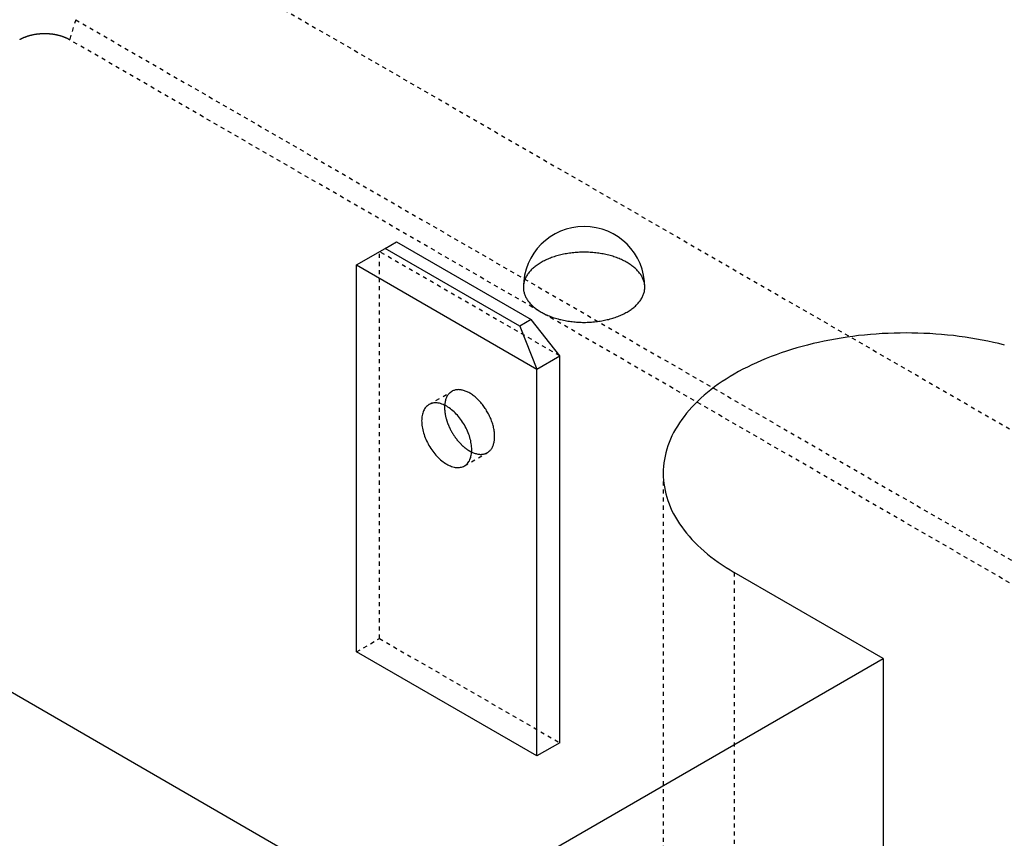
# Model space of a CAD drawing. Extents: x 0 to 236, y -5 to 112.
# Tile 4 of 6: x 195 to 219, y 13 to 33. Entities that reach past the tile are written whole.
import ezdxf

# ---------------------------------------------------------------- set-up
doc = ezdxf.new("R2010")
doc.units = 0
doc.header["$LTSCALE"] = 0.5
doc.linetypes.add('DASHED', pattern=[0.2067, 0.1654, -0.0413])
for name, color, linetype in [('ARÊTES_CACHÉES_ISO_', 7, 'DASHED'), ('ARÊTES_TANGENTES_CACHÉES_I', 7, 'DASHED'), ('ARÊTES_VISIBLES_ISO_', 7, 'CONTINUOUS')]:
    doc.layers.add(name, color=color, linetype=linetype)

msp = doc.modelspace()

# ---------------------------------------------------------------- linework, layer by layer
at = {"layer": 'ARÊTES_CACHÉES_ISO_'}
for p, q in [((194.98, 37.226), (235.992, 13.548)), ((196.065, 33.382), (229.334, 14.174)), ((229.184, 13.679), (195.915, 32.887)), ((208.026, 25.081), (203.571, 27.653)), ((203.571, 18.1), (203.571, 27.653)), ((204.795, 23.879), (205.361, 24.206)), ((205.67, 22.363), (206.236, 22.69)), ((210.582, 22.182), (210.582, 8.628)), ((203.006, 17.773), (203.571, 18.1)), ((203.571, 18.1), (208.026, 15.528))]:
    msp.add_line(p, q, dxfattribs=at)
for points in [[(195.915, 32.887, 0), (195.907, 32.891, 0), (195.899, 32.896, 0), (195.891, 32.9, 0), (195.884, 32.904, 0), (195.876, 32.908, 0), (195.868, 32.912, 0), (195.859, 32.916, 0), (195.851, 32.92, 0), (195.843, 32.924, 0), (195.834, 32.928, 0), (195.826, 32.932, 0), (195.817, 32.935, 0), (195.809, 32.939, 0), (195.8, 32.943, 0), (195.791, 32.946, 0), (195.782, 32.95, 0), (195.774, 32.953, 0), (195.765, 32.956, 0), (195.755, 32.96, 0), (195.746, 32.963, 0), (195.737, 32.966, 0), (195.728, 32.969, 0), (195.718, 32.972, 0), (195.709, 32.975, 0), (195.7, 32.978, 0), (195.69, 32.981, 0), (195.68, 32.983, 0), (195.671, 32.986, 0), (195.661, 32.989, 0), (195.651, 32.991, 0), (195.642, 32.994, 0), (195.632, 32.996, 0), (195.622, 32.998, 0), (195.612, 33.001, 0), (195.602, 33.003, 0), (195.592, 33.005, 0), (195.582, 33.007, 0), (195.572, 33.009, 0), (195.561, 33.011, 0), (195.551, 33.013, 0), (195.541, 33.015, 0), (195.531, 33.016, 0), (195.52, 33.018, 0), (195.51, 33.019, 0), (195.5, 33.021, 0), (195.489, 33.022, 0), (195.479, 33.024, 0), (195.468, 33.025, 0), (195.458, 33.026, 0), (195.447, 33.027, 0), (195.437, 33.028, 0), (195.426, 33.029, 0), (195.415, 33.03, 0), (195.405, 33.031, 0), (195.394, 33.031, 0), (195.384, 33.032, 0), (195.373, 33.033, 0), (195.362, 33.033, 0), (195.352, 33.034, 0), (195.341, 33.034, 0), (195.33, 33.034, 0), (195.32, 33.034, 0), (195.309, 33.034, 0), (195.298, 33.034, 0), (195.287, 33.034, 0), (195.277, 33.034, 0), (195.266, 33.034, 0), (195.255, 33.034, 0), (195.245, 33.034, 0), (195.234, 33.033, 0), (195.223, 33.033, 0), (195.213, 33.032, 0), (195.202, 33.031, 0), (195.191, 33.031, 0), (195.181, 33.03, 0), (195.17, 33.029, 0), (195.16, 33.028, 0), (195.149, 33.027, 0), (195.139, 33.026, 0), (195.128, 33.025, 0), (195.118, 33.024, 0), (195.107, 33.022, 0), (195.097, 33.021, 0), (195.086, 33.019, 0), (195.076, 33.018, 0), (195.066, 33.016, 0), (195.055, 33.015, 0), (195.045, 33.013, 0), (195.035, 33.011, 0), (195.025, 33.009, 0), (195.015, 33.007, 0), (195.004, 33.005, 0), (194.994, 33.003, 0), (194.984, 33.001, 0), (194.974, 32.998, 0), (194.965, 32.996, 0), (194.955, 32.994, 0), (194.945, 32.991, 0), (194.935, 32.989, 0), (194.925, 32.986, 0), (194.916, 32.983, 0), (194.906, 32.981, 0), (194.897, 32.978, 0), (194.887, 32.975, 0), (194.878, 32.972, 0), (194.868, 32.969, 0), (194.859, 32.966, 0), (194.85, 32.963, 0), (194.841, 32.96, 0), (194.832, 32.956, 0), (194.823, 32.953, 0), (194.814, 32.95, 0), (194.805, 32.946, 0), (194.796, 32.943, 0), (194.787, 32.939, 0), (194.779, 32.935, 0), (194.77, 32.932, 0), (194.762, 32.928, 0), (194.753, 32.924, 0), (194.745, 32.92, 0), (194.737, 32.916, 0), (194.729, 32.912, 0), (194.721, 32.908, 0), (194.713, 32.904, 0), (194.705, 32.9, 0), (194.697, 32.896, 0), (194.689, 32.891, 0), (194.682, 32.887, 0)], [(210.127, 26.775, 0), (210.127, 26.796, 0), (210.125, 26.817, 0), (210.123, 26.839, 0), (210.12, 26.86, 0), (210.116, 26.881, 0), (210.111, 26.902, 0), (210.105, 26.923, 0), (210.098, 26.944, 0), (210.091, 26.965, 0), (210.082, 26.985, 0), (210.073, 27.006, 0), (210.062, 27.026, 0), (210.051, 27.047, 0), (210.039, 27.067, 0), (210.027, 27.087, 0), (210.013, 27.106, 0), (209.998, 27.126, 0), (209.983, 27.145, 0), (209.967, 27.164, 0), (209.95, 27.183, 0), (209.932, 27.202, 0), (209.914, 27.22, 0), (209.894, 27.238, 0), (209.874, 27.256, 0), (209.853, 27.274, 0), (209.832, 27.291, 0), (209.81, 27.308, 0), (209.787, 27.324, 0), (209.763, 27.341, 0), (209.739, 27.357, 0), (209.713, 27.372, 0), (209.688, 27.387, 0), (209.661, 27.402, 0), (209.634, 27.417, 0), (209.607, 27.431, 0), (209.579, 27.444, 0), (209.55, 27.458, 0), (209.521, 27.471, 0), (209.491, 27.483, 0), (209.46, 27.495, 0), (209.43, 27.507, 0), (209.398, 27.518, 0), (209.366, 27.529, 0), (209.334, 27.539, 0), (209.301, 27.549, 0), (209.268, 27.558, 0), (209.235, 27.567, 0), (209.201, 27.575, 0), (209.167, 27.583, 0), (209.132, 27.59, 0), (209.098, 27.597, 0), (209.063, 27.604, 0), (209.027, 27.61, 0), (208.992, 27.615, 0), (208.956, 27.62, 0), (208.92, 27.624, 0), (208.884, 27.628, 0), (208.847, 27.632, 0), (208.811, 27.635, 0), (208.774, 27.637, 0), (208.737, 27.639, 0), (208.701, 27.64, 0), (208.664, 27.641, 0), (208.627, 27.641, 0), (208.59, 27.641, 0), (208.553, 27.64, 0), (208.517, 27.639, 0), (208.48, 27.637, 0), (208.443, 27.635, 0), (208.407, 27.632, 0), (208.371, 27.628, 0), (208.334, 27.624, 0), (208.298, 27.62, 0), (208.263, 27.615, 0), (208.227, 27.61, 0), (208.192, 27.604, 0), (208.157, 27.597, 0), (208.122, 27.59, 0), (208.087, 27.583, 0), (208.053, 27.575, 0), (208.019, 27.567, 0), (207.986, 27.558, 0), (207.953, 27.549, 0), (207.92, 27.539, 0), (207.888, 27.529, 0), (207.856, 27.518, 0), (207.825, 27.507, 0), (207.794, 27.495, 0), (207.763, 27.483, 0), (207.734, 27.471, 0), (207.704, 27.458, 0), (207.675, 27.444, 0), (207.647, 27.431, 0), (207.62, 27.417, 0), (207.593, 27.402, 0), (207.566, 27.387, 0), (207.541, 27.372, 0), (207.516, 27.357, 0), (207.491, 27.341, 0), (207.468, 27.324, 0), (207.445, 27.308, 0), (207.422, 27.291, 0), (207.401, 27.274, 0), (207.38, 27.256, 0), (207.36, 27.238, 0), (207.34, 27.22, 0), (207.322, 27.202, 0), (207.304, 27.183, 0), (207.287, 27.164, 0), (207.271, 27.145, 0), (207.256, 27.126, 0), (207.241, 27.106, 0), (207.228, 27.087, 0), (207.215, 27.067, 0), (207.203, 27.047, 0), (207.192, 27.026, 0), (207.181, 27.006, 0), (207.172, 26.985, 0), (207.164, 26.965, 0), (207.156, 26.944, 0), (207.149, 26.923, 0), (207.143, 26.902, 0), (207.138, 26.881, 0), (207.134, 26.86, 0), (207.131, 26.839, 0), (207.129, 26.817, 0), (207.128, 26.796, 0), (207.127, 26.775, 0)], [(205.85, 22.706, 0), (205.871, 22.696, 0), (205.893, 22.687, 0), (205.915, 22.679, 0), (205.936, 22.672, 0), (205.958, 22.666, 0), (205.979, 22.66, 0), (206, 22.656, 0), (206.02, 22.653, 0), (206.041, 22.651, 0), (206.061, 22.649, 0), (206.081, 22.649, 0), (206.1, 22.65, 0), (206.119, 22.652, 0), (206.138, 22.654, 0), (206.156, 22.658, 0), (206.174, 22.663, 0), (206.191, 22.669, 0), (206.208, 22.676, 0), (206.224, 22.683, 0), (206.239, 22.692, 0), (206.255, 22.702, 0), (206.269, 22.712, 0), (206.283, 22.724, 0), (206.297, 22.736, 0), (206.309, 22.749, 0), (206.321, 22.764, 0), (206.333, 22.779, 0), (206.344, 22.795, 0), (206.354, 22.811, 0), (206.363, 22.829, 0), (206.372, 22.847, 0), (206.38, 22.866, 0), (206.387, 22.886, 0), (206.393, 22.907, 0), (206.399, 22.928, 0), (206.404, 22.95, 0), (206.408, 22.972, 0), (206.411, 22.995, 0), (206.414, 23.019, 0), (206.416, 23.043, 0), (206.417, 23.068, 0), (206.417, 23.093, 0), (206.417, 23.119, 0), (206.416, 23.145, 0), (206.414, 23.171, 0), (206.411, 23.198, 0), (206.407, 23.225, 0), (206.403, 23.253, 0), (206.398, 23.28, 0), (206.392, 23.308, 0), (206.385, 23.336, 0), (206.378, 23.364, 0), (206.37, 23.393, 0), (206.361, 23.421, 0), (206.351, 23.449, 0), (206.341, 23.478, 0), (206.33, 23.506, 0), (206.319, 23.534, 0), (206.307, 23.562, 0), (206.294, 23.59, 0), (206.28, 23.618, 0), (206.266, 23.646, 0), (206.251, 23.673, 0), (206.236, 23.7, 0), (206.22, 23.727, 0), (206.204, 23.754, 0), (206.187, 23.78, 0), (206.17, 23.805, 0), (206.152, 23.83, 0), (206.134, 23.855, 0), (206.115, 23.879, 0), (206.096, 23.903, 0), (206.076, 23.926, 0), (206.057, 23.948, 0), (206.037, 23.97, 0), (206.016, 23.991, 0), (205.995, 24.012, 0), (205.974, 24.031, 0), (205.953, 24.05, 0), (205.932, 24.069, 0), (205.91, 24.086, 0), (205.889, 24.103, 0), (205.867, 24.119, 0), (205.845, 24.133, 0), (205.823, 24.148, 0), (205.801, 24.161, 0), (205.779, 24.173, 0), (205.757, 24.185, 0), (205.735, 24.195, 0), (205.713, 24.205, 0), (205.692, 24.213, 0), (205.67, 24.221, 0), (205.649, 24.228, 0), (205.627, 24.233, 0), (205.606, 24.238, 0), (205.586, 24.242, 0), (205.565, 24.244, 0), (205.545, 24.246, 0), (205.525, 24.247, 0), (205.506, 24.246, 0), (205.486, 24.245, 0), (205.468, 24.242, 0), (205.449, 24.239, 0), (205.431, 24.235, 0), (205.414, 24.229, 0), (205.397, 24.223, 0), (205.38, 24.216, 0), (205.364, 24.207, 0), (205.349, 24.198, 0), (205.334, 24.188, 0), (205.32, 24.177, 0), (205.306, 24.165, 0), (205.293, 24.152, 0), (205.281, 24.138, 0), (205.269, 24.123, 0), (205.258, 24.108, 0), (205.248, 24.091, 0), (205.238, 24.074, 0), (205.229, 24.056, 0), (205.221, 24.037, 0), (205.214, 24.018, 0), (205.207, 23.998, 0), (205.201, 23.977, 0), (205.195, 23.955, 0), (205.191, 23.933, 0), (205.187, 23.91, 0), (205.184, 23.887, 0), (205.182, 23.863, 0)]]:
    msp.add_polyline3d(points, dxfattribs=at)
at = {"layer": 'ARÊTES_TANGENTES_CACHÉES_I'}
for p, q in [((196.065, 33.382), (195.915, 32.887)), ((212.339, 19.733), (212.339, 6.179))]:
    msp.add_line(p, q, dxfattribs=at)
at = {"layer": 'ARÊTES_VISIBLES_ISO_'}
for p, q in [((163.514, 34.654), (204.526, 10.976)), ((203.713, 27.734), (203.996, 27.898)), ((203.996, 27.898), (207.319, 25.979)), ((203.006, 27.326), (203.713, 27.734)), ((207.036, 25.816), (203.713, 27.734)), ((203.006, 27.326), (207.46, 24.754)), ((203.006, 17.773), (203.006, 27.326)), ((207.319, 25.979), (207.036, 25.816)), ((207.036, 25.816), (207.46, 24.754)), ((208.026, 25.081), (207.319, 25.979)), ((207.46, 24.754), (208.026, 25.081)), ((208.026, 15.528), (208.026, 25.081)), ((207.46, 15.201), (207.46, 24.754)), ((216.016, 17.61), (212.339, 19.733)), ((207.46, 15.201), (203.006, 17.773)), ((204.526, 10.976), (216.016, 17.61)), ((216.016, 17.61), (216.016, 4.056)), ((208.026, 15.528), (207.46, 15.201))]:
    msp.add_line(p, q, dxfattribs=at)
for points in [[(207.127, 26.775, 0), (207.128, 26.754, 0), (207.129, 26.733, 0), (207.131, 26.711, 0), (207.134, 26.69, 0), (207.138, 26.669, 0), (207.143, 26.648, 0), (207.149, 26.627, 0), (207.156, 26.606, 0), (207.164, 26.585, 0), (207.172, 26.565, 0), (207.181, 26.544, 0), (207.192, 26.524, 0), (207.203, 26.503, 0), (207.215, 26.483, 0), (207.228, 26.463, 0), (207.241, 26.444, 0), (207.256, 26.424, 0), (207.271, 26.405, 0), (207.287, 26.386, 0), (207.304, 26.367, 0), (207.322, 26.348, 0), (207.34, 26.33, 0), (207.36, 26.312, 0), (207.38, 26.294, 0), (207.401, 26.276, 0), (207.422, 26.259, 0), (207.445, 26.242, 0), (207.468, 26.226, 0), (207.491, 26.209, 0), (207.516, 26.193, 0), (207.541, 26.178, 0), (207.566, 26.163, 0), (207.593, 26.148, 0), (207.62, 26.133, 0), (207.647, 26.119, 0), (207.675, 26.106, 0), (207.704, 26.092, 0), (207.734, 26.079, 0), (207.763, 26.067, 0), (207.794, 26.055, 0), (207.825, 26.043, 0), (207.856, 26.032, 0), (207.888, 26.021, 0), (207.92, 26.011, 0), (207.953, 26.001, 0), (207.986, 25.992, 0), (208.019, 25.983, 0), (208.053, 25.975, 0), (208.087, 25.967, 0), (208.122, 25.96, 0), (208.157, 25.953, 0), (208.192, 25.946, 0), (208.227, 25.94, 0), (208.263, 25.935, 0), (208.298, 25.93, 0), (208.334, 25.926, 0), (208.371, 25.922, 0), (208.407, 25.918, 0), (208.443, 25.915, 0), (208.48, 25.913, 0), (208.517, 25.911, 0), (208.553, 25.91, 0), (208.59, 25.909, 0), (208.627, 25.909, 0), (208.664, 25.909, 0), (208.701, 25.91, 0), (208.737, 25.911, 0), (208.774, 25.913, 0), (208.811, 25.915, 0), (208.847, 25.918, 0), (208.884, 25.922, 0), (208.92, 25.926, 0), (208.956, 25.93, 0), (208.992, 25.935, 0), (209.027, 25.94, 0), (209.063, 25.946, 0), (209.098, 25.953, 0), (209.132, 25.96, 0), (209.167, 25.967, 0), (209.201, 25.975, 0), (209.235, 25.983, 0), (209.268, 25.992, 0), (209.301, 26.001, 0), (209.334, 26.011, 0), (209.366, 26.021, 0), (209.398, 26.032, 0), (209.43, 26.043, 0), (209.46, 26.055, 0), (209.491, 26.067, 0), (209.521, 26.079, 0), (209.55, 26.092, 0), (209.579, 26.106, 0), (209.607, 26.119, 0), (209.634, 26.133, 0), (209.661, 26.148, 0), (209.688, 26.163, 0), (209.713, 26.178, 0), (209.739, 26.193, 0), (209.763, 26.209, 0), (209.787, 26.226, 0), (209.81, 26.242, 0), (209.832, 26.259, 0), (209.853, 26.276, 0), (209.874, 26.294, 0), (209.894, 26.312, 0), (209.914, 26.33, 0), (209.932, 26.348, 0), (209.95, 26.367, 0), (209.967, 26.386, 0), (209.983, 26.405, 0), (209.998, 26.424, 0), (210.013, 26.444, 0), (210.027, 26.463, 0), (210.039, 26.483, 0), (210.051, 26.503, 0), (210.062, 26.524, 0), (210.073, 26.544, 0), (210.082, 26.565, 0), (210.091, 26.585, 0), (210.098, 26.606, 0), (210.105, 26.627, 0), (210.111, 26.648, 0), (210.116, 26.669, 0), (210.12, 26.69, 0), (210.123, 26.711, 0), (210.125, 26.733, 0), (210.127, 26.754, 0), (210.127, 26.775, 0)], [(219.013, 25.349, 0), (218.878, 25.383, 0), (218.741, 25.414, 0), (218.603, 25.444, 0), (218.464, 25.471, 0), (218.324, 25.497, 0), (218.182, 25.521, 0), (218.04, 25.542, 0), (217.897, 25.562, 0), (217.753, 25.58, 0), (217.608, 25.595, 0), (217.462, 25.609, 0), (217.316, 25.62, 0), (217.17, 25.63, 0), (217.023, 25.637, 0), (216.876, 25.642, 0), (216.729, 25.645, 0), (216.582, 25.646, 0), (216.435, 25.645, 0), (216.288, 25.642, 0), (216.141, 25.637, 0), (215.994, 25.63, 0), (215.848, 25.62, 0), (215.702, 25.609, 0), (215.556, 25.595, 0), (215.411, 25.58, 0), (215.267, 25.562, 0), (215.124, 25.542, 0), (214.982, 25.521, 0), (214.84, 25.497, 0), (214.7, 25.471, 0), (214.561, 25.444, 0), (214.423, 25.414, 0), (214.286, 25.383, 0), (214.151, 25.349, 0), (214.017, 25.314, 0), (213.884, 25.276, 0), (213.754, 25.237, 0), (213.625, 25.196, 0), (213.497, 25.153, 0), (213.372, 25.109, 0), (213.249, 25.062, 0), (213.127, 25.014, 0), (213.008, 24.965, 0), (212.891, 24.913, 0), (212.776, 24.86, 0), (212.663, 24.805, 0), (212.553, 24.749, 0), (212.445, 24.691, 0), (212.339, 24.632, 0), (212.237, 24.571, 0), (212.136, 24.509, 0), (212.039, 24.445, 0), (211.944, 24.38, 0), (211.852, 24.313, 0), (211.763, 24.246, 0), (211.677, 24.177, 0), (211.593, 24.107, 0), (211.513, 24.035, 0), (211.436, 23.963, 0), (211.362, 23.89, 0), (211.291, 23.815, 0), (211.223, 23.74, 0), (211.158, 23.663, 0), (211.097, 23.586, 0), (211.039, 23.508, 0), (210.984, 23.429, 0), (210.933, 23.349, 0), (210.885, 23.269, 0), (210.84, 23.188, 0), (210.799, 23.106, 0), (210.762, 23.024, 0), (210.728, 22.941, 0), (210.697, 22.858, 0), (210.67, 22.774, 0), (210.647, 22.69, 0), (210.627, 22.606, 0), (210.611, 22.522, 0), (210.598, 22.437, 0), (210.589, 22.352, 0), (210.584, 22.267, 0), (210.582, 22.182, 0), (210.584, 22.097, 0), (210.589, 22.012, 0), (210.598, 21.927, 0), (210.611, 21.843, 0), (210.627, 21.758, 0), (210.647, 21.674, 0), (210.67, 21.59, 0), (210.697, 21.506, 0), (210.728, 21.423, 0), (210.762, 21.34, 0), (210.799, 21.258, 0), (210.84, 21.177, 0), (210.885, 21.096, 0), (210.933, 21.015, 0), (210.984, 20.935, 0), (211.039, 20.857, 0), (211.097, 20.778, 0), (211.158, 20.701, 0), (211.223, 20.625, 0), (211.291, 20.549, 0), (211.362, 20.475, 0), (211.436, 20.401, 0), (211.513, 20.329, 0), (211.593, 20.258, 0), (211.677, 20.188, 0), (211.763, 20.119, 0), (211.852, 20.051, 0), (211.944, 19.985, 0), (212.039, 19.92, 0), (212.136, 19.856, 0), (212.237, 19.794, 0), (212.339, 19.733, 0)], [(204.795, 23.879, 0), (204.775, 23.866, 0), (204.755, 23.851, 0), (204.736, 23.834, 0), (204.719, 23.815, 0), (204.702, 23.795, 0), (204.687, 23.773, 0), (204.674, 23.75, 0), (204.661, 23.725, 0), (204.65, 23.698, 0), (204.641, 23.67, 0), (204.633, 23.641, 0), (204.626, 23.611, 0), (204.621, 23.579, 0), (204.617, 23.547, 0), (204.615, 23.513, 0), (204.614, 23.478, 0), (204.615, 23.443, 0), (204.617, 23.407, 0), (204.621, 23.37, 0), (204.626, 23.332, 0), (204.633, 23.294, 0), (204.641, 23.256, 0), (204.65, 23.217, 0), (204.661, 23.178, 0), (204.674, 23.139, 0), (204.687, 23.099, 0), (204.702, 23.06, 0), (204.719, 23.021, 0), (204.736, 22.983, 0), (204.755, 22.944, 0), (204.775, 22.906, 0), (204.795, 22.869, 0), (204.817, 22.832, 0), (204.84, 22.796, 0), (204.864, 22.76, 0), (204.889, 22.726, 0), (204.915, 22.692, 0), (204.941, 22.659, 0), (204.968, 22.628, 0), (204.996, 22.598, 0), (205.025, 22.569, 0), (205.053, 22.541, 0), (205.083, 22.515, 0), (205.112, 22.49, 0), (205.142, 22.467, 0), (205.172, 22.445, 0), (205.203, 22.425, 0), (205.233, 22.407, 0), (205.263, 22.39, 0), (205.294, 22.375, 0), (205.324, 22.362, 0), (205.354, 22.351, 0), (205.383, 22.341, 0), (205.413, 22.334, 0), (205.441, 22.328, 0), (205.47, 22.324, 0), (205.498, 22.323, 0), (205.525, 22.323, 0), (205.551, 22.325, 0), (205.577, 22.329, 0), (205.602, 22.335, 0), (205.625, 22.342, 0), (205.648, 22.352, 0), (205.67, 22.363, 0), (205.691, 22.377, 0), (205.711, 22.392, 0), (205.73, 22.409, 0), (205.747, 22.427, 0), (205.764, 22.447, 0), (205.779, 22.469, 0), (205.792, 22.493, 0), (205.805, 22.518, 0), (205.816, 22.544, 0), (205.825, 22.572, 0), (205.833, 22.601, 0), (205.84, 22.631, 0), (205.845, 22.663, 0), (205.849, 22.696, 0), (205.851, 22.729, 0), (205.852, 22.764, 0), (205.851, 22.799, 0), (205.849, 22.836, 0), (205.845, 22.873, 0), (205.84, 22.91, 0), (205.833, 22.948, 0), (205.825, 22.987, 0), (205.816, 23.026, 0), (205.805, 23.065, 0), (205.792, 23.104, 0), (205.779, 23.143, 0), (205.764, 23.182, 0), (205.747, 23.221, 0), (205.73, 23.26, 0), (205.711, 23.298, 0), (205.691, 23.336, 0), (205.67, 23.374, 0), (205.648, 23.411, 0), (205.625, 23.447, 0), (205.602, 23.482, 0), (205.577, 23.517, 0), (205.551, 23.55, 0), (205.525, 23.583, 0), (205.498, 23.614, 0), (205.47, 23.645, 0), (205.441, 23.674, 0), (205.413, 23.701, 0), (205.383, 23.727, 0), (205.354, 23.752, 0), (205.324, 23.775, 0), (205.294, 23.797, 0), (205.263, 23.817, 0), (205.233, 23.836, 0), (205.203, 23.852, 0), (205.172, 23.867, 0), (205.142, 23.88, 0), (205.112, 23.892, 0), (205.083, 23.901, 0), (205.053, 23.909, 0), (205.025, 23.914, 0), (204.996, 23.918, 0), (204.968, 23.92, 0), (204.941, 23.92, 0), (204.915, 23.918, 0), (204.889, 23.914, 0), (204.864, 23.908, 0), (204.84, 23.9, 0), (204.817, 23.89, 0), (204.795, 23.879, 0)], [(205.182, 23.863, 0), (205.181, 23.853, 0), (205.181, 23.844, 0), (205.18, 23.834, 0), (205.18, 23.825, 0), (205.18, 23.815, 0), (205.18, 23.806, 0), (205.18, 23.796, 0), (205.18, 23.786, 0), (205.18, 23.776, 0), (205.181, 23.767, 0), (205.181, 23.757, 0), (205.182, 23.747, 0), (205.183, 23.736, 0), (205.184, 23.726, 0), (205.184, 23.716, 0), (205.186, 23.706, 0), (205.187, 23.696, 0), (205.188, 23.685, 0), (205.189, 23.675, 0), (205.191, 23.665, 0), (205.193, 23.654, 0), (205.194, 23.644, 0), (205.196, 23.633, 0), (205.198, 23.623, 0), (205.2, 23.612, 0), (205.202, 23.601, 0), (205.205, 23.591, 0), (205.207, 23.58, 0), (205.21, 23.569, 0), (205.212, 23.559, 0), (205.215, 23.548, 0), (205.218, 23.537, 0), (205.221, 23.526, 0), (205.224, 23.516, 0), (205.227, 23.505, 0), (205.23, 23.494, 0), (205.234, 23.483, 0), (205.237, 23.472, 0), (205.241, 23.462, 0), (205.244, 23.451, 0), (205.248, 23.44, 0), (205.252, 23.429, 0), (205.256, 23.418, 0), (205.26, 23.407, 0), (205.264, 23.397, 0), (205.268, 23.386, 0), (205.273, 23.375, 0), (205.277, 23.364, 0), (205.282, 23.353, 0), (205.286, 23.343, 0), (205.291, 23.332, 0), (205.296, 23.321, 0), (205.301, 23.311, 0), (205.306, 23.3, 0), (205.311, 23.289, 0), (205.316, 23.279, 0), (205.322, 23.268, 0), (205.327, 23.258, 0), (205.333, 23.247, 0), (205.338, 23.237, 0), (205.344, 23.226, 0), (205.349, 23.216, 0), (205.355, 23.205, 0), (205.361, 23.195, 0), (205.367, 23.185, 0), (205.373, 23.175, 0), (205.379, 23.165, 0), (205.386, 23.154, 0), (205.392, 23.144, 0), (205.398, 23.134, 0), (205.405, 23.125, 0), (205.411, 23.115, 0), (205.418, 23.105, 0), (205.424, 23.095, 0), (205.431, 23.085, 0), (205.438, 23.076, 0), (205.445, 23.066, 0), (205.452, 23.057, 0), (205.459, 23.047, 0), (205.466, 23.038, 0), (205.473, 23.029, 0), (205.48, 23.02, 0), (205.487, 23.01, 0), (205.494, 23.001, 0), (205.502, 22.992, 0), (205.509, 22.984, 0), (205.516, 22.975, 0), (205.524, 22.966, 0), (205.532, 22.958, 0), (205.539, 22.949, 0), (205.547, 22.941, 0), (205.554, 22.932, 0), (205.562, 22.924, 0), (205.57, 22.916, 0), (205.578, 22.908, 0), (205.586, 22.9, 0), (205.594, 22.892, 0), (205.601, 22.884, 0), (205.609, 22.877, 0), (205.617, 22.869, 0), (205.625, 22.862, 0), (205.634, 22.855, 0), (205.642, 22.847, 0), (205.65, 22.84, 0), (205.658, 22.833, 0), (205.666, 22.826, 0), (205.674, 22.82, 0), (205.683, 22.813, 0), (205.691, 22.807, 0), (205.699, 22.8, 0), (205.707, 22.794, 0), (205.716, 22.788, 0), (205.724, 22.782, 0), (205.732, 22.776, 0), (205.741, 22.77, 0), (205.749, 22.764, 0), (205.757, 22.759, 0), (205.766, 22.753, 0), (205.774, 22.748, 0), (205.783, 22.743, 0), (205.791, 22.738, 0), (205.799, 22.733, 0), (205.808, 22.728, 0), (205.816, 22.724, 0), (205.824, 22.719, 0), (205.833, 22.715, 0), (205.841, 22.71, 0), (205.85, 22.706, 0)]]:
    msp.add_polyline3d(points, dxfattribs=at)
msp.add_arc((208.627, 26.775), 1.5, 0, 180, dxfattribs=at)

doc.saveas('drawing.dxf')
